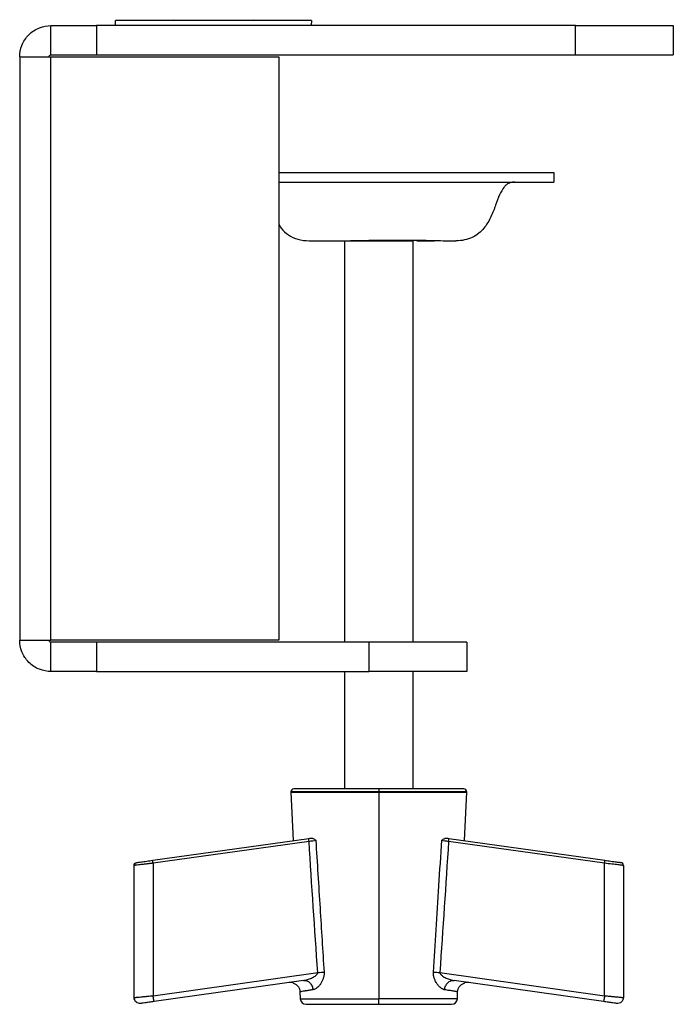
# Model space of a CAD drawing. Header units: millimetres. Extents: x 280 to 1260, y 186 to 1286.
# Tile 5 of 18: x 841 to 908, y 552 to 653. Entities that reach past the tile are written whole.
import ezdxf

# ---------------------------------------------------------------- set-up
doc = ezdxf.new("R2010")
doc.units = ezdxf.units.MM
doc.header["$LTSCALE"] = 10

msp = doc.modelspace()

# ---------------------------------------------------------------- linework, layer by layer
at = {"color": 7, "linetype": 'Continuous', "lineweight": 25}
for p, q in [((844.61, 649.15), (844.61, 652.15)), ((849.27, 652.15), (849.27, 649.15)), ((898.21, 652.15), (849.27, 652.15)), ((851.2, 652.65), (857.1, 652.75)), ((851.21, 652.15), (851.2, 652.65)), ((865.32, 652.75), (871.22, 652.65)), ((871.22, 652.65), (871.21, 652.15)), ((898.21, 649.15), (898.21, 652.15)), ((908.21, 652.15), (908.21, 649.15)), ((841.41, 648.95), (841.41, 589.35)), ((844.61, 589.35), (844.61, 648.95)), ((844.61, 648.95), (867.91, 648.95)), ((849.27, 649.15), (898.21, 649.15)), ((867.91, 648.95), (867.91, 589.35)), ((896, 637.15), (896, 636.15)), ((874.61, 630.15), (874.61, 589.15)), ((881.61, 589.15), (881.61, 630.15)), ((867.91, 589.35), (844.61, 589.35)), ((844.61, 586.15), (844.61, 589.15)), ((849.27, 589.15), (849.27, 586.15)), ((877.11, 589.15), (849.27, 589.15)), ((877.11, 586.15), (877.11, 589.15)), ((887.11, 589.15), (887.11, 586.15)), ((849.27, 586.15), (877.11, 586.15)), ((874.61, 586.15), (874.61, 574.15)), ((881.61, 574.15), (881.61, 586.15)), ((869.12, 573.84), (869.35, 568.88)), ((878.11, 573.84), (878.11, 552.72)), ((886.87, 568.88), (887.1, 573.84)), ((855.01, 566.86), (870.95, 569.1)), ((870.98, 568.8), (855.04, 566.56)), ((901.18, 566.56), (885.24, 568.8)), ((885.27, 569.1), (901.21, 566.86)), ((855.04, 566.56), (855.04, 553.03)), ((901.18, 553.03), (901.18, 566.56)), ((853.11, 552.84), (853.11, 566.33)), ((903.11, 566.33), (903.04, 566.34)), ((903.11, 566.33), (903.11, 552.84)), ((855.04, 553.03), (871.87, 555.39)), ((884.35, 555.39), (901.18, 553.03)), ((870.41, 554.58), (855.14, 552.43)), ((869.31, 554.35), (868.91, 554.37)), ((901.08, 552.43), (885.81, 554.58)), ((887.31, 554.37), (886.91, 554.35)), ((870.05, 553.43), (870.08, 552.72)), ((886.14, 552.72), (886.17, 553.43))]:
    msp.add_line(p, q, dxfattribs=at)
for centre, radius, start, end in [((869.42, 573.85), 0.3, 90, 180.0181), ((869.42, 573.85), 0.3, 180.0181, 182.5937), ((886.8, 573.85), 0.3, 0.0181, 90), ((870.68, 552.75), 0.6, 182.5937, 270), ((885.54, 552.75), 0.6, 270, 357.4251)]:
    msp.add_arc(centre, radius, start, end, dxfattribs=at)
for points, knots in [([(841.41, 648.95), (841.41, 649.33), (841.48, 649.73), (841.79, 650.52), (842.03, 650.9), (842.66, 651.52), (843.04, 651.77), (843.83, 652.08), (844.23, 652.15), (844.61, 652.15)], [0, 0, 0, 0, 0.25, 0.25, 0.5, 0.5, 0.75, 0.75, 1, 1, 1, 1]), ([(844.61, 652.15), (844.78, 652.15), (845.02, 652.15), (845.64, 652.15), (846.02, 652.15), (846.87, 652.15), (847.34, 652.15), (848.31, 652.15), (848.8, 652.15), (849.27, 652.15)], [0, 0, 0, 0, 0.25, 0.25, 0.5, 0.5, 0.75, 0.75, 1, 1, 1, 1]), ([(871.22, 652.65), (871.22, 652.65), (871.17, 652.65), (870.94, 652.65), (870.76, 652.65), (870.27, 652.65), (869.96, 652.65), (869.21, 652.65), (868.78, 652.65), (867.8, 652.65), (867.26, 652.65), (866.11, 652.65), (865.51, 652.65), (864.28, 652.65), (863.65, 652.65), (862.41, 652.65), (861.8, 652.65), (860.62, 652.65), (860.01, 652.65), (858.77, 652.65), (858.14, 652.65), (856.91, 652.65), (856.31, 652.65), (855.16, 652.65), (854.62, 652.65), (853.64, 652.65), (853.21, 652.65), (852.46, 652.65), (852.15, 652.65), (851.66, 652.65), (851.48, 652.65), (851.25, 652.65), (851.2, 652.65), (851.2, 652.65)], [0, 0, 0, 0, 0.0625, 0.0625, 0.125, 0.125, 0.1875, 0.1875, 0.25, 0.25, 0.3125, 0.3125, 0.375, 0.375, 0.4375, 0.4375, 0.5, 0.5, 0.5625, 0.5625, 0.625, 0.625, 0.6875, 0.6875, 0.75, 0.75, 0.8125, 0.8125, 0.875, 0.875, 0.9375, 0.9375, 1, 1, 1, 1]), ([(898.21, 652.15), (898.8, 652.15), (899.41, 652.15), (900.65, 652.15), (901.28, 652.15), (902.51, 652.15), (903.11, 652.15), (904.25, 652.15), (904.79, 652.15), (905.77, 652.15), (906.21, 652.15), (906.95, 652.15), (907.26, 652.15), (907.75, 652.15), (907.93, 652.15), (908.16, 652.15), (908.21, 652.15), (908.21, 652.15)], [0, 0, 0, 0, 0.125, 0.125, 0.25, 0.25, 0.375, 0.375, 0.5, 0.5, 0.625, 0.625, 0.75, 0.75, 0.875, 0.875, 1, 1, 1, 1]), ([(841.41, 648.95), (841.41, 648.95), (841.48, 648.95), (841.79, 648.95), (842.03, 648.95), (842.66, 648.95), (843.04, 648.95), (843.83, 648.95), (844.23, 648.95), (844.61, 648.95)], [0, 0, 0, 0, 0.25, 0.25, 0.5, 0.5, 0.75, 0.75, 1, 1, 1, 1]), ([(844.41, 648.95), (844.41, 649), (844.43, 649.05), (844.51, 649.13), (844.56, 649.15), (844.61, 649.15)], [0, 0, 0, 0, 0.5, 0.5, 1, 1, 1, 1]), ([(844.61, 649.15), (844.78, 649.15), (845.02, 649.15), (845.64, 649.15), (846.02, 649.15), (846.87, 649.15), (847.34, 649.15), (848.31, 649.15), (848.8, 649.15), (849.27, 649.15)], [0, 0, 0, 0, 0.25, 0.25, 0.5, 0.5, 0.75, 0.75, 1, 1, 1, 1]), ([(898.21, 649.15), (898.8, 649.15), (899.41, 649.15), (900.65, 649.15), (901.28, 649.15), (902.51, 649.15), (903.11, 649.15), (904.25, 649.15), (904.79, 649.15), (905.77, 649.15), (906.21, 649.15), (906.95, 649.15), (907.26, 649.15), (907.75, 649.15), (907.93, 649.15), (908.16, 649.15), (908.21, 649.15), (908.21, 649.15)], [0, 0, 0, 0, 0.125, 0.125, 0.25, 0.25, 0.375, 0.375, 0.5, 0.5, 0.625, 0.625, 0.75, 0.75, 0.875, 0.875, 1, 1, 1, 1]), ([(867.91, 637.15), (868.57, 637.15), (870.42, 637.15), (874.1, 637.15), (878.49, 637.15), (882.92, 637.15), (887.21, 637.15), (891.03, 637.15), (893.9, 637.15), (895.68, 637.15), (895.89, 637.15), (896, 637.15)], [0, 0, 0, 0, 0.065468, 0.184172, 0.294881, 0.40559, 0.524294, 0.647441, 0.770587, 0.889291, 1, 1, 1, 1]), ([(867.91, 636.15), (868.57, 636.15), (870.42, 636.15), (874.1, 636.15), (878.49, 636.15), (882.92, 636.15), (887.21, 636.15), (891.03, 636.15), (893.9, 636.15), (895.68, 636.15), (895.89, 636.15), (896, 636.15)], [0, 0, 0, 0, 0.065468, 0.184172, 0.294881, 0.40559, 0.524294, 0.647441, 0.770587, 0.889291, 1, 1, 1, 1]), ([(892, 636.15), (891.84, 636.15), (891.71, 636.13), (891.5, 636.08), (891.41, 636.05), (891.25, 635.96), (891.18, 635.91), (891.03, 635.78), (890.96, 635.7), (890.74, 635.42), (890.6, 635.16), (890.32, 634.54), (890.19, 634.18), (889.91, 633.42), (889.76, 633.02), (889.38, 632.22), (889.16, 631.82), (888.7, 631.26), (888.53, 631.09), (888.13, 630.77), (887.91, 630.62), (887.42, 630.39), (887.16, 630.3), (886.6, 630.18), (886.31, 630.15), (886, 630.15)], [0, 0, 0, 0, 0.0625, 0.0625, 0.125, 0.125, 0.1875, 0.1875, 0.25, 0.25, 0.375, 0.375, 0.5, 0.5, 0.625, 0.625, 0.75, 0.75, 0.8125, 0.8125, 0.875, 0.875, 0.9375, 0.9375, 1, 1, 1, 1]), ([(867.91, 631.83), (867.98, 631.7), (868.22, 631.28), (868.87, 630.72), (869.85, 630.23), (870.6, 630.18), (871, 630.15)], [0, 0, 0, 0, 0.1204438, 0.3909012, 0.682592, 1, 1, 1, 1]), ([(871, 630.15), (871, 630.15), (871.04, 630.15), (871.21, 630.15), (871.34, 630.15), (871.71, 630.15), (871.94, 630.15), (872.5, 630.15), (872.83, 630.15), (873.19, 630.15)], [0, 0, 0, 0, 0.25, 0.25, 0.5, 0.5, 0.75, 0.75, 1, 1, 1, 1]), ([(873.19, 630.15), (873.69, 630.15), (874.63, 630.16), (876.53, 630.2), (878.35, 630.23), (880.08, 630.24), (881.79, 630.23), (883.43, 630.2), (884.85, 630.16), (885.26, 630.15), (885.47, 630.15)], [0, 0, 0, 0, 0.144265, 0.275458, 0.388845, 0.49, 0.597755, 0.721965, 0.85845, 1, 1, 1, 1]), ([(874.61, 630.15), (874.61, 630.15), (874.69, 630.15), (875.03, 630.15), (875.29, 630.15), (875.98, 630.15), (876.39, 630.15), (877.25, 630.15), (877.7, 630.15), (878.52, 630.15), (878.97, 630.15), (879.83, 630.15), (880.24, 630.15), (880.93, 630.15), (881.19, 630.15), (881.53, 630.15), (881.61, 630.15), (881.61, 630.15)], [0, 0, 0, 0, 0.125, 0.125, 0.25, 0.25, 0.375, 0.375, 0.5, 0.5, 0.625, 0.625, 0.75, 0.75, 0.875, 0.875, 1, 1, 1, 1]), ([(882, 630.17), (882.07, 630.17), (882.82, 630.15), (883.34, 630.15), (883.8, 630.15)], [0, 0, 0, 0, 0.092829, 1, 1, 1, 1]), ([(885.47, 630.15), (885.65, 630.15), (885.79, 630.15), (885.96, 630.15), (886, 630.15), (886, 630.15)], [0, 0, 0, 0, 0.5, 0.5, 1, 1, 1, 1]), ([(841.41, 589.35), (841.41, 589.35), (841.48, 589.35), (841.79, 589.35), (842.03, 589.35), (842.66, 589.35), (843.04, 589.35), (843.83, 589.35), (844.23, 589.35), (844.61, 589.35)], [0, 0, 0, 0, 0.25, 0.25, 0.5, 0.5, 0.75, 0.75, 1, 1, 1, 1]), ([(844.61, 586.15), (844.23, 586.15), (843.83, 586.22), (843.04, 586.53), (842.66, 586.77), (842.03, 587.4), (841.79, 587.78), (841.48, 588.56), (841.41, 588.97), (841.41, 589.35)], [0, 0, 0, 0, 0.25, 0.25, 0.5, 0.5, 0.75, 0.75, 1, 1, 1, 1]), ([(844.61, 589.15), (844.56, 589.15), (844.51, 589.17), (844.43, 589.25), (844.41, 589.3), (844.41, 589.35)], [0, 0, 0, 0, 0.5, 0.5, 1, 1, 1, 1]), ([(849.27, 589.15), (848.8, 589.15), (848.31, 589.15), (847.34, 589.15), (846.87, 589.15), (846.02, 589.15), (845.64, 589.15), (845.02, 589.15), (844.78, 589.15), (844.61, 589.15)], [0, 0, 0, 0, 0.25, 0.25, 0.5, 0.5, 0.75, 0.75, 1, 1, 1, 1]), ([(887.11, 589.15), (887.11, 589.15), (887.06, 589.15), (886.83, 589.15), (886.65, 589.15), (886.16, 589.15), (885.85, 589.15), (885.11, 589.15), (884.67, 589.15), (883.69, 589.15), (883.15, 589.15), (882.01, 589.15), (881.41, 589.15), (880.18, 589.15), (879.55, 589.15), (878.31, 589.15), (877.7, 589.15), (877.11, 589.15)], [0, 0, 0, 0, 0.125, 0.125, 0.25, 0.25, 0.375, 0.375, 0.5, 0.5, 0.625, 0.625, 0.75, 0.75, 0.875, 0.875, 1, 1, 1, 1]), ([(849.27, 586.15), (848.8, 586.15), (848.31, 586.15), (847.34, 586.15), (846.87, 586.15), (846.02, 586.15), (845.64, 586.15), (845.02, 586.15), (844.78, 586.15), (844.61, 586.15)], [0, 0, 0, 0, 0.25, 0.25, 0.5, 0.5, 0.75, 0.75, 1, 1, 1, 1]), ([(887.11, 586.15), (887.11, 586.15), (887.06, 586.15), (886.83, 586.15), (886.65, 586.15), (886.16, 586.15), (885.85, 586.15), (885.11, 586.15), (884.67, 586.15), (883.69, 586.15), (883.15, 586.15), (882.01, 586.15), (881.41, 586.15), (880.18, 586.15), (879.55, 586.15), (878.31, 586.15), (877.7, 586.15), (877.11, 586.15)], [0, 0, 0, 0, 0.125, 0.125, 0.25, 0.25, 0.375, 0.375, 0.5, 0.5, 0.625, 0.625, 0.75, 0.75, 0.875, 0.875, 1, 1, 1, 1]), ([(878.11, 573.85), (877.37, 573.85), (875.84, 573.85), (873.64, 573.85), (871.68, 573.85), (870.18, 573.85), (869.36, 573.85), (869.03, 573.85), (869.12, 573.85), (869.12, 573.85)], [0, 0, 0, 0, 0.1570047, 0.3253483, 0.4999924, 0.6746366, 0.8429802, 0.9999849, 1, 1, 1, 1]), ([(869.12, 573.84), (869.12, 573.84), (869.03, 573.84), (869.36, 573.84), (870.18, 573.84), (871.68, 573.84), (873.64, 573.84), (875.84, 573.84), (877.37, 573.84), (878.11, 573.84)], [0, 0, 0, 0, 0.0000066, 0.1570127, 0.3253577, 0.5000033, 0.674649, 0.842994, 1, 1, 1, 1]), ([(878.11, 574.15), (877.6, 574.15), (877.07, 574.15), (875.99, 574.15), (875.45, 574.15), (874.38, 574.15), (873.85, 574.15), (872.86, 574.15), (872.39, 574.15), (871.54, 574.15), (871.16, 574.15), (870.52, 574.15), (870.25, 574.15), (869.82, 574.15), (869.67, 574.15), (869.47, 574.15), (869.42, 574.15), (869.42, 574.15)], [0, 0, 0, 0, 0.125, 0.125, 0.25, 0.25, 0.375, 0.375, 0.5, 0.5, 0.625, 0.625, 0.75, 0.75, 0.875, 0.875, 1, 1, 1, 1]), ([(878.11, 574.15), (878.11, 574.15), (878.11, 574.12), (878.11, 574), (878.11, 573.92), (878.11, 573.85)], [0, 0, 0, 0, 0.5, 0.5, 1, 1, 1, 1]), ([(886.8, 574.15), (886.8, 574.15), (886.75, 574.15), (886.55, 574.15), (886.4, 574.15), (885.97, 574.15), (885.7, 574.15), (885.06, 574.15), (884.68, 574.15), (883.83, 574.15), (883.36, 574.15), (882.37, 574.15), (881.84, 574.15), (880.77, 574.15), (880.23, 574.15), (879.15, 574.15), (878.62, 574.15), (878.11, 574.15)], [0, 0, 0, 0, 0.125, 0.125, 0.25, 0.25, 0.375, 0.375, 0.5, 0.5, 0.625, 0.625, 0.75, 0.75, 0.875, 0.875, 1, 1, 1, 1]), ([(887.1, 573.85), (887.1, 573.85), (887.05, 573.85), (886.84, 573.85), (886.68, 573.85), (886.25, 573.85), (885.97, 573.85), (885.3, 573.85), (884.9, 573.85), (884.03, 573.85), (883.54, 573.85), (882.51, 573.85), (881.97, 573.85), (880.86, 573.85), (880.3, 573.85), (879.19, 573.85), (878.64, 573.85), (878.11, 573.85)], [0, 0, 0, 0, 0.125, 0.125, 0.25, 0.25, 0.375, 0.375, 0.5, 0.5, 0.625, 0.625, 0.75, 0.75, 0.875, 0.875, 1, 1, 1, 1]), ([(878.11, 573.84), (878.64, 573.84), (879.19, 573.84), (880.3, 573.84), (880.86, 573.84), (881.97, 573.84), (882.51, 573.84), (883.54, 573.84), (884.03, 573.84), (884.9, 573.84), (885.3, 573.84), (885.97, 573.84), (886.25, 573.84), (886.68, 573.84), (886.84, 573.84), (887.05, 573.84), (887.1, 573.84), (887.1, 573.84)], [0, 0, 0, 0, 0.125, 0.125, 0.25, 0.25, 0.375, 0.375, 0.5, 0.5, 0.625, 0.625, 0.75, 0.75, 0.875, 0.875, 1, 1, 1, 1]), ([(870.98, 568.8), (870.97, 568.87), (870.96, 568.96), (870.95, 569.07), (870.95, 569.1), (870.95, 569.1)], [0, 0, 0, 0, 0.5, 0.5, 1, 1, 1, 1]), ([(871.16, 569.13), (871.17, 569.13), (871.2, 569.13), (871.25, 569.13), (871.3, 569.12), (871.36, 569.1), (871.43, 569.07), (871.54, 569.01), (871.62, 568.95), (871.67, 568.92)], [0, 0, 0, 0, 0.088825, 0.182671, 0.28226, 0.388197, 0.500982, 0.713781, 1, 1, 1, 1]), ([(871.67, 568.92), (871.82, 566.6), (872.09, 562.11), (872.38, 557.61), (872.52, 555.44)], [0, 0, 0, 0, 0.515707, 1, 1, 1, 1]), ([(883.7, 555.44), (883.79, 556.87), (883.98, 559.81), (884.26, 564.3), (884.45, 567.36), (884.55, 568.92)], [0, 0, 0, 0, 0.319372, 0.652705, 1, 1, 1, 1]), ([(884.55, 568.92), (884.6, 568.95), (884.68, 569.01), (884.8, 569.07), (884.9, 569.11), (884.98, 569.13), (885.04, 569.13), (885.06, 569.13)], [0, 0, 0, 0, 0.286207, 0.499128, 0.683225, 0.849245, 1, 1, 1, 1]), ([(884.55, 568.92), (884.64, 568.9), (884.74, 568.88), (884.98, 568.85), (885.11, 568.83), (885.24, 568.8)], [0, 0, 0, 0, 0.5, 0.5, 1, 1, 1, 1]), ([(885.24, 568.8), (885.25, 568.87), (885.26, 568.96), (885.27, 569.07), (885.27, 569.1), (885.27, 569.1)], [0, 0, 0, 0, 0.5, 0.5, 1, 1, 1, 1]), ([(853.11, 566.33), (853.11, 566.4), (853.13, 566.47), (853.23, 566.59), (853.3, 566.62), (853.37, 566.63)], [0, 0, 0, 0, 0.5, 0.5, 1, 1, 1, 1]), ([(855.04, 566.56), (854.99, 566.56), (854.9, 566.55), (854.75, 566.53), (854.61, 566.51), (854.47, 566.5), (854.3, 566.48), (854.12, 566.45), (853.89, 566.43), (853.65, 566.4), (853.41, 566.37), (853.26, 566.35), (853.17, 566.34), (853.12, 566.33), (853.11, 566.33), (853.11, 566.33)], [0, 0, 0, 0, 0.046162, 0.09347, 0.14184, 0.191174, 0.241357, 0.311721, 0.396137, 0.501273, 0.632161, 0.757244, 0.839847, 0.920963, 1, 1, 1, 1]), ([(853.27, 566.6), (853.25, 566.58), (853.2, 566.55), (853.16, 566.49), (853.13, 566.41), (853.14, 566.36), (853.15, 566.34)], [0, 0, 0, 0, 0.24557, 0.497541, 0.750631, 1, 1, 1, 1]), ([(853.37, 566.63), (853.37, 566.63), (853.4, 566.63), (853.56, 566.66), (853.69, 566.67), (854, 566.72), (854.2, 566.75), (854.6, 566.8), (854.81, 566.83), (855.01, 566.86)], [0, 0, 0, 0, 0.25, 0.25, 0.5, 0.5, 0.75, 0.75, 1, 1, 1, 1]), ([(855.04, 566.56), (855.03, 566.63), (855.02, 566.72), (855.01, 566.83), (855.01, 566.86), (855.01, 566.86)], [0, 0, 0, 0, 0.5, 0.5, 1, 1, 1, 1]), ([(901.18, 566.56), (901.19, 566.63), (901.2, 566.72), (901.21, 566.83), (901.21, 566.86), (901.21, 566.86)], [0, 0, 0, 0, 0.5, 0.5, 1, 1, 1, 1]), ([(903.04, 566.34), (903.02, 566.34), (902.97, 566.35), (902.57, 566.4), (901.95, 566.47), (901.44, 566.53), (901.18, 566.56)], [0, 0, 0, 0, 0.146284, 0.430167, 0.714804, 1, 1, 1, 1]), ([(901.21, 566.86), (901.41, 566.83), (901.62, 566.8), (902.02, 566.75), (902.22, 566.72), (902.53, 566.67), (902.66, 566.66), (902.82, 566.63), (902.85, 566.63), (902.85, 566.63)], [0, 0, 0, 0, 0.25, 0.25, 0.5, 0.5, 0.75, 0.75, 1, 1, 1, 1]), ([(903.11, 566.33), (903.11, 566.4), (903.09, 566.47), (902.99, 566.59), (902.92, 566.62), (902.85, 566.63)], [0, 0, 0, 0, 0.5, 0.5, 1, 1, 1, 1]), ([(903.07, 566.34), (903.08, 566.36), (903.09, 566.41), (903.06, 566.49), (903.02, 566.55), (902.97, 566.58), (902.95, 566.6)], [0, 0, 0, 0, 0.249369, 0.502459, 0.75443, 1, 1, 1, 1]), ([(870.41, 554.58), (870.45, 554.59), (870.53, 554.6), (870.67, 554.63), (870.83, 554.68), (871.02, 554.74), (871.23, 554.82), (871.42, 554.92), (871.58, 555.02), (871.69, 555.11), (871.77, 555.18), (871.82, 555.25), (871.86, 555.32), (871.86, 555.37), (871.87, 555.39)], [0, 0, 0, 0, 0.072799, 0.156164, 0.250148, 0.37492, 0.499742, 0.64284, 0.749518, 0.817599, 0.874553, 0.923142, 0.964374, 1, 1, 1, 1]), ([(872.52, 555.44), (872.52, 555.4), (872.52, 555.32), (872.52, 555.21), (872.51, 555.1), (872.49, 554.98), (872.46, 554.87), (872.4, 554.69), (872.3, 554.46), (872.15, 554.2), (871.97, 553.98), (871.79, 553.83), (871.64, 553.73), (871.51, 553.66), (871.42, 553.64), (871.38, 553.64)], [0, 0, 0, 0, 0.040382, 0.080879, 0.121833, 0.163576, 0.20642, 0.250651, 0.372309, 0.500436, 0.624836, 0.749451, 0.835107, 0.918266, 1, 1, 1, 1]), ([(871.87, 555.39), (871.98, 555.4), (872.1, 555.41), (872.33, 555.43), (872.43, 555.43), (872.52, 555.44)], [0, 0, 0, 0, 0.5, 0.5, 1, 1, 1, 1]), ([(884.84, 553.64), (884.81, 553.64), (884.76, 553.65), (884.69, 553.68), (884.61, 553.71), (884.53, 553.76), (884.41, 553.84), (884.26, 553.98), (884.08, 554.2), (883.92, 554.45), (883.81, 554.7), (883.75, 554.92), (883.71, 555.09), (883.7, 555.26), (883.7, 555.38), (883.7, 555.44)], [0, 0, 0, 0, 0.048713, 0.097782, 0.147446, 0.197933, 0.249461, 0.374114, 0.498651, 0.627006, 0.748958, 0.812607, 0.874517, 0.938029, 1, 1, 1, 1]), ([(883.7, 555.44), (883.79, 555.43), (883.89, 555.43), (884.12, 555.41), (884.24, 555.4), (884.35, 555.39)], [0, 0, 0, 0, 0.5, 0.5, 1, 1, 1, 1]), ([(884.35, 555.39), (884.35, 555.38), (884.36, 555.35), (884.37, 555.31), (884.39, 555.27), (884.42, 555.23), (884.46, 555.18), (884.53, 555.11), (884.64, 555.02), (884.8, 554.92), (884.99, 554.82), (885.2, 554.74), (885.41, 554.67), (885.62, 554.61), (885.75, 554.59), (885.81, 554.58)], [0, 0, 0, 0, 0.020881, 0.043448, 0.068199, 0.095508, 0.125651, 0.182548, 0.250643, 0.357297, 0.500469, 0.625321, 0.750273, 0.887004, 1, 1, 1, 1]), ([(869.31, 554.35), (869.41, 554.31), (869.62, 554.23), (869.85, 554), (870.01, 553.73), (870.04, 553.52), (870.05, 553.43)], [0, 0, 0, 0, 0.256087, 0.516774, 0.768431, 1, 1, 1, 1]), ([(870.41, 554.58), (870.52, 554.6), (870.64, 554.58), (870.86, 554.5), (870.97, 554.44), (871.14, 554.26), (871.22, 554.15), (871.34, 553.9), (871.37, 553.77), (871.38, 553.64)], [0, 0, 0, 0, 0.25, 0.25, 0.5, 0.5, 0.75, 0.75, 1, 1, 1, 1]), ([(884.84, 553.64), (884.85, 553.77), (884.88, 553.9), (885, 554.15), (885.08, 554.26), (885.25, 554.44), (885.36, 554.5), (885.58, 554.58), (885.7, 554.6), (885.81, 554.58)], [0, 0, 0, 0, 0.25, 0.25, 0.5, 0.5, 0.75, 0.75, 1, 1, 1, 1]), ([(886.17, 553.43), (886.18, 553.52), (886.21, 553.73), (886.37, 554), (886.6, 554.23), (886.81, 554.31), (886.91, 554.35)], [0, 0, 0, 0, 0.231569, 0.483226, 0.743913, 1, 1, 1, 1]), ([(871.38, 553.64), (871.33, 553.63), (871.23, 553.61), (871.1, 553.59), (870.97, 553.57), (870.85, 553.55), (870.74, 553.53), (870.64, 553.52), (870.54, 553.5), (870.46, 553.49), (870.29, 553.46), (870.11, 553.43), (870.05, 553.43), (870.05, 553.43), (870.05, 553.43)], [0, 0, 0, 0, 0.057628, 0.115022, 0.172153, 0.228992, 0.285512, 0.341687, 0.397492, 0.452902, 0.507894, 0.756234, 0.999951, 1, 1, 1, 1]), ([(886.17, 553.43), (886.17, 553.43), (886.17, 553.43), (886.15, 553.43), (886.12, 553.43), (886.09, 553.44), (886.04, 553.45), (885.99, 553.45), (885.92, 553.46), (885.82, 553.48), (885.7, 553.5), (885.53, 553.53), (885.32, 553.56), (885.1, 553.59), (884.93, 553.62), (884.84, 553.64)], [0, 0, 0, 0, 0.060378, 0.121164, 0.182321, 0.24381, 0.305593, 0.367626, 0.429869, 0.492277, 0.591526, 0.692071, 0.793769, 0.896467, 1, 1, 1, 1]), ([(853.11, 552.84), (853.11, 552.84), (853.11, 552.84), (853.13, 552.84), (853.16, 552.84), (853.19, 552.85), (853.24, 552.85), (853.31, 552.86), (853.38, 552.87), (853.47, 552.87), (853.56, 552.88), (853.71, 552.9), (853.96, 552.92), (854.22, 552.95), (854.45, 552.97), (854.63, 552.99), (854.84, 553.01), (854.98, 553.02), (855.04, 553.03)], [0, 0, 0, 0, 0.045764, 0.092734, 0.140831, 0.189964, 0.240024, 0.290886, 0.342412, 0.394455, 0.446855, 0.499448, 0.618214, 0.758978, 0.793511, 0.862813, 0.938502, 1, 1, 1, 1]), ([(853.79, 552.24), (853.71, 552.23), (853.62, 552.24), (853.46, 552.29), (853.38, 552.33), (853.25, 552.44), (853.2, 552.51), (853.13, 552.67), (853.11, 552.76), (853.11, 552.84)], [0, 0, 0, 0, 0.25, 0.25, 0.5, 0.5, 0.75, 0.75, 1, 1, 1, 1]), ([(855.14, 552.43), (854.98, 552.41), (854.81, 552.39), (854.48, 552.34), (854.32, 552.32), (854.06, 552.28), (853.95, 552.27), (853.82, 552.25), (853.79, 552.24), (853.79, 552.24)], [0, 0, 0, 0, 0.25, 0.25, 0.5, 0.5, 0.75, 0.75, 1, 1, 1, 1]), ([(855.14, 552.43), (855.14, 552.43), (855.14, 552.45), (855.12, 552.51), (855.11, 552.55), (855.1, 552.66), (855.09, 552.73), (855.06, 552.87), (855.05, 552.95), (855.04, 553.03)], [0, 0, 0, 0, 0.25, 0.25, 0.5, 0.5, 0.75, 0.75, 1, 1, 1, 1]), ([(870.08, 552.72), (870.08, 552.72), (870.13, 552.72), (870.31, 552.72), (870.45, 552.72), (870.84, 552.72), (871.09, 552.72), (871.69, 552.72), (872.04, 552.72), (872.83, 552.72), (873.26, 552.72), (874.18, 552.72), (874.66, 552.72), (875.65, 552.72), (876.15, 552.72), (877.15, 552.72), (877.64, 552.72), (878.11, 552.72)], [0, 0, 0, 0, 0.125, 0.125, 0.25, 0.25, 0.375, 0.375, 0.5, 0.5, 0.625, 0.625, 0.75, 0.75, 0.875, 0.875, 1, 1, 1, 1]), ([(878.11, 552.15), (878.11, 552.15), (878.11, 552.16), (878.11, 552.22), (878.11, 552.26), (878.11, 552.37), (878.11, 552.44), (878.11, 552.58), (878.11, 552.65), (878.11, 552.72)], [0, 0, 0, 0, 0.25, 0.25, 0.5, 0.5, 0.75, 0.75, 1, 1, 1, 1]), ([(886.14, 552.72), (886.14, 552.72), (886.09, 552.72), (885.91, 552.72), (885.77, 552.72), (885.38, 552.72), (885.13, 552.72), (884.53, 552.72), (884.18, 552.72), (883.39, 552.72), (882.96, 552.72), (882.04, 552.72), (881.56, 552.72), (880.57, 552.72), (880.07, 552.72), (879.07, 552.72), (878.58, 552.72), (878.11, 552.72)], [0, 0, 0, 0, 0.125, 0.125, 0.25, 0.25, 0.375, 0.375, 0.5, 0.5, 0.625, 0.625, 0.75, 0.75, 0.875, 0.875, 1, 1, 1, 1]), ([(901.18, 553.03), (901.17, 552.95), (901.16, 552.87), (901.13, 552.73), (901.12, 552.66), (901.11, 552.55), (901.1, 552.51), (901.08, 552.45), (901.08, 552.43), (901.08, 552.43)], [0, 0, 0, 0, 0.25, 0.25, 0.5, 0.5, 0.75, 0.75, 1, 1, 1, 1]), ([(902.43, 552.24), (902.43, 552.24), (902.4, 552.25), (902.27, 552.27), (902.16, 552.28), (901.9, 552.32), (901.74, 552.34), (901.41, 552.39), (901.24, 552.41), (901.08, 552.43)], [0, 0, 0, 0, 0.25, 0.25, 0.5, 0.5, 0.75, 0.75, 1, 1, 1, 1]), ([(901.18, 553.03), (901.23, 553.02), (901.32, 553.01), (901.47, 553), (901.61, 552.99), (901.75, 552.97), (901.97, 552.95), (902.25, 552.92), (902.53, 552.9), (902.73, 552.88), (902.87, 552.86), (902.98, 552.85), (903.06, 552.84), (903.1, 552.84), (903.11, 552.84), (903.11, 552.84)], [0, 0, 0, 0, 0.046094, 0.093342, 0.141662, 0.190955, 0.241108, 0.370939, 0.500691, 0.588215, 0.674902, 0.760024, 0.842928, 0.923063, 1, 1, 1, 1]), ([(903.11, 552.84), (903.11, 552.76), (903.09, 552.67), (903.02, 552.51), (902.97, 552.44), (902.84, 552.33), (902.76, 552.29), (902.6, 552.24), (902.51, 552.23), (902.43, 552.24)], [0, 0, 0, 0, 0.25, 0.25, 0.5, 0.5, 0.75, 0.75, 1, 1, 1, 1]), ([(870.68, 552.15), (870.68, 552.15), (870.72, 552.15), (870.89, 552.15), (871.02, 552.15), (871.39, 552.15), (871.62, 552.15), (872.17, 552.15), (872.5, 552.15), (873.22, 552.15), (873.62, 552.15), (874.47, 552.15), (874.92, 552.15), (875.83, 552.15), (876.3, 552.15), (877.22, 552.15), (877.67, 552.15), (878.11, 552.15)], [0, 0, 0, 0, 0.125, 0.125, 0.25, 0.25, 0.375, 0.375, 0.5, 0.5, 0.625, 0.625, 0.75, 0.75, 0.875, 0.875, 1, 1, 1, 1]), ([(878.11, 552.15), (878.55, 552.15), (879, 552.15), (879.92, 552.15), (880.39, 552.15), (881.3, 552.15), (881.75, 552.15), (882.6, 552.15), (883, 552.15), (883.72, 552.15), (884.05, 552.15), (884.6, 552.15), (884.83, 552.15), (885.2, 552.15), (885.33, 552.15), (885.5, 552.15), (885.54, 552.15), (885.54, 552.15)], [0, 0, 0, 0, 0.125, 0.125, 0.25, 0.25, 0.375, 0.375, 0.5, 0.5, 0.625, 0.625, 0.75, 0.75, 0.875, 0.875, 1, 1, 1, 1])]:
    msp.add_open_spline(points, degree=3, knots=knots, dxfattribs=at)
for points in [[(878.11, 573.85), (878.11, 573.84), (878.11, 573.84), (878.11, 573.84)], [(870.95, 569.1), (871.02, 569.11), (871.09, 569.12), (871.16, 569.13)], [(870.98, 568.8), (871.24, 568.85), (871.49, 568.89), (871.67, 568.92)], [(871.87, 555.39), (871.56, 559.86), (871.26, 564.33), (870.98, 568.8)], [(885.24, 568.8), (884.96, 564.33), (884.66, 559.86), (884.35, 555.39)], [(885.06, 569.13), (885.13, 569.12), (885.2, 569.11), (885.27, 569.1)]]:
    msp.add_open_spline(points, degree=3, dxfattribs=at)

doc.saveas('drawing.dxf')
